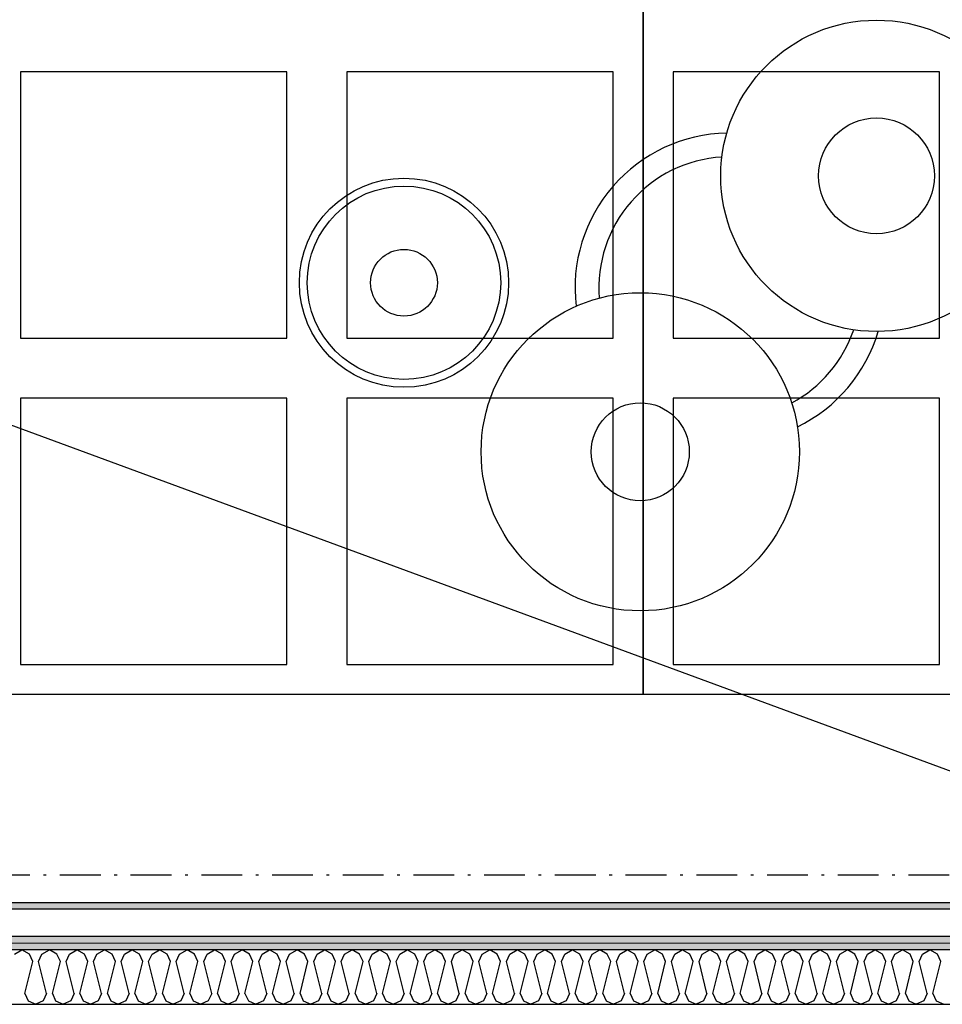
# Model space of a CAD drawing. Header units: millimetres. Extents: x -173281 to 144469, y -85977 to 83288.
# Tile 69 of 88: x -71052 to -69356, y -38987 to -37176. Entities that reach past the tile are written whole.
import ezdxf
from ezdxf.enums import TextEntityAlignment as Align

# ---------------------------------------------------------------- set-up
doc = ezdxf.new("R2010")
doc.units = ezdxf.units.MM
doc.header["$LTSCALE"] = 0.5
doc.header["$MEASUREMENT"] = 0
doc.linetypes.add('Over snittplan', pattern=[260, 150, -50, 10, -50])
doc.linetypes.add('PLINE', pattern=[0])
for name, color, linetype in [('232- Ikke-bærende yttervegger (Skravur)(Nye konstruksjoner)', 7, 'Continuous'), ('232- Ikke-bærende yttervegger(Nye konstruksjoner)', 7, 'Continuous'), ('24-- Innervegger (Skravur)(Nye konstruksjoner)', 7, 'Continuous'), ('24-- Innervegger(Nye konstruksjoner)', 7, 'Continuous'), ('253- Oppforet gulv_ påstøp(Nye konstruksjoner)', 7, 'Continuous'), ('256- Faste himlinger og overflatebehandling(Nye konstruksjoner)', 7, 'Continuous'), ('68-- Inventar (løst)(Nye konstruksjoner)', 7, 'Continuous'), ('862- M___Nettoareal(Nye konstruksjoner)', 7, 'Continuous'), ('862- M___Nettoareal(Polylinje)(Nye konstruksjoner)', 7, 'Continuous'), ('862- M___Nettoareal(Tekst)(Nye konstruksjoner)', 7, 'Continuous')]:
    doc.layers.add(name, color=color, linetype=linetype)
doc.layers.add('236- Innvendig kledning og overflate(Nye konstruksjoner)', color=7, linetype='Continuous', lineweight=0)
doc.styles.add('GENERATED_STYLE_1', font='arial.ttf')
pattern_1 = [(180, (0, 0), (0, 86.60254), [0, -50]), (180, (-25, -43.3), (0, 86.60254), [0, -50])]

# ---------------------------------------------------------------- blocks, each defined once
blk = doc.blocks.new('Musikkrom_A-135_1', base_point=(-73219, -33558.4))
at = {"layer": '862- M___Nettoareal(Polylinje)(Nye konstruksjoner)', "flags": 128}
blk.add_lwpolyline([(-77605.7, -31721.9), (-77588.2, -31721.9), (-77578.2, -31731.9), (-77578.2, -31901.9), (-77588.2, -31911.9), (-77605.7, -31911.9), (-77605.7, -35321.9), (-77588.2, -35321.9), (-77578.2, -35331.9), (-77578.2, -35501.9), (-77588.2, -35511.9), (-77605.7, -35511.9), (-77605.7, -38799.4), (-76398.2, -38799.4), (-68823.2, -38799.4), (-68823.2, -28446.9), (-77605.7, -28446.9)], close=True, dxfattribs=at)
at = {"layer": '862- M___Nettoareal(Tekst)(Nye konstruksjoner)', "style": 'GENERATED_STYLE_1'}
for tag, height, p in [('DUMMY_862', 150, (-73336.8, -33061.2)), ('ROOM_NAME', 150, (-73336.8, -34089.8)), ('DUMMY_861', 100, (-73494, -33689.6)), ('ROOM_NUMBER', 100, (-73494, -34078.4)), ('DUMMY_863', 100, (-73101.1, -34055.6))]:
    blk.add_attdef(tag, text='', height=height, rotation=90, dxfattribs=at).set_placement(p, align=Align.TOP_LEFT)
blk = doc.blocks.new('*X1482')
at = {"layer": '24-- Innervegger (Skravur)(Nye konstruksjoner)', "linetype": 'PLINE'}
for p, q in [((-71061.8, -38894.6), (-71048, -38886.9)), ((-71034.2, -38894.6), (-71048, -38886.9)), ((-71028, -38908.2), (-71034.2, -38894.6)), ((-71017.4, -38908.2), (-71011.2, -38894.6)), ((-71011.2, -38894.6), (-70997.4, -38886.9)), ((-70983.6, -38894.6), (-70997.4, -38886.9)), ((-70977.4, -38908.2), (-70983.6, -38894.6)), ((-70966.8, -38908.2), (-70960.7, -38894.6)), ((-70960.7, -38894.6), (-70946.8, -38886.9)), ((-70933, -38894.6), (-70946.8, -38886.9)), ((-70926.9, -38908.2), (-70933, -38894.6)), ((-70916.2, -38908.2), (-70910.1, -38894.6)), ((-70910.1, -38894.6), (-70896.3, -38886.9)), ((-70882.4, -38894.6), (-70896.3, -38886.9)), ((-70876.3, -38908.2), (-70882.4, -38894.6)), ((-70865.6, -38908.2), (-70859.5, -38894.6)), ((-70859.5, -38894.6), (-70845.7, -38886.9)), ((-70831.9, -38894.6), (-70845.7, -38886.9)), ((-70825.7, -38908.2), (-70831.9, -38894.6)), ((-70815.1, -38908.2), (-70808.9, -38894.6)), ((-70808.9, -38894.6), (-70795.1, -38886.9)), ((-70781.3, -38894.6), (-70795.1, -38886.9)), ((-70775.1, -38908.2), (-70781.3, -38894.6)), ((-70764.5, -38908.2), (-70758.3, -38894.6)), ((-70758.3, -38894.6), (-70744.5, -38886.9)), ((-70730.7, -38894.6), (-70744.5, -38886.9)), ((-70724.5, -38908.2), (-70730.7, -38894.6)), ((-70713.9, -38908.2), (-70707.7, -38894.6)), ((-70707.7, -38894.6), (-70693.9, -38886.9)), ((-70680.1, -38894.6), (-70693.9, -38886.9)), ((-70673.9, -38908.2), (-70680.1, -38894.6)), ((-70663.3, -38908.2), (-70657.1, -38894.6)), ((-70657.1, -38894.6), (-70643.3, -38886.9)), ((-70629.5, -38894.6), (-70643.3, -38886.9)), ((-70623.3, -38908.2), (-70629.5, -38894.6)), ((-70612.7, -38908.2), (-70606.6, -38894.6)), ((-70606.6, -38894.6), (-70592.7, -38886.9)), ((-70578.9, -38894.6), (-70592.7, -38886.9)), ((-70572.8, -38908.2), (-70578.9, -38894.6)), ((-70562.1, -38908.2), (-70556, -38894.6)), ((-70556, -38894.6), (-70542.2, -38886.9)), ((-70528.3, -38894.6), (-70542.2, -38886.9)), ((-70522.2, -38908.2), (-70528.3, -38894.6)), ((-70511.5, -38908.2), (-70505.4, -38894.6)), ((-70505.4, -38894.6), (-70491.6, -38886.9)), ((-70477.8, -38894.6), (-70491.6, -38886.9)), ((-70471.6, -38908.2), (-70477.8, -38894.6)), ((-70461, -38908.2), (-70454.8, -38894.6)), ((-70454.8, -38894.6), (-70441, -38886.9)), ((-70427.2, -38894.6), (-70441, -38886.9)), ((-70421, -38908.2), (-70427.2, -38894.6)), ((-70410.4, -38908.2), (-70404.2, -38894.6)), ((-70404.2, -38894.6), (-70390.4, -38886.9)), ((-70376.6, -38894.6), (-70390.4, -38886.9)), ((-70370.4, -38908.2), (-70376.6, -38894.6)), ((-70359.8, -38908.2), (-70353.6, -38894.6)), ((-70353.6, -38894.6), (-70339.8, -38886.9)), ((-70326, -38894.6), (-70339.8, -38886.9)), ((-70319.8, -38908.2), (-70326, -38894.6)), ((-70309.2, -38908.2), (-70303, -38894.6)), ((-70303, -38894.6), (-70289.2, -38886.9)), ((-70275.4, -38894.6), (-70289.2, -38886.9)), ((-70269.2, -38908.2), (-70275.4, -38894.6)), ((-70258.6, -38908.2), (-70252.5, -38894.6)), ((-70252.5, -38894.6), (-70238.6, -38886.9)), ((-70224.8, -38894.6), (-70238.6, -38886.9)), ((-70218.7, -38908.2), (-70224.8, -38894.6)), ((-70208, -38908.2), (-70201.9, -38894.6)), ((-70201.9, -38894.6), (-70188.1, -38886.9)), ((-70174.2, -38894.6), (-70188.1, -38886.9)), ((-70168.1, -38908.2), (-70174.2, -38894.6)), ((-70157.4, -38908.2), (-70151.3, -38894.6)), ((-70151.3, -38894.6), (-70137.5, -38886.9)), ((-70123.7, -38894.6), (-70137.5, -38886.9)), ((-70117.5, -38908.2), (-70123.7, -38894.6)), ((-70106.9, -38908.2), (-70100.7, -38894.6)), ((-70100.7, -38894.6), (-70086.9, -38886.9)), ((-70073.1, -38894.6), (-70086.9, -38886.9)), ((-70066.9, -38908.2), (-70073.1, -38894.6)), ((-70056.3, -38908.2), (-70050.1, -38894.6)), ((-70050.1, -38894.6), (-70036.3, -38886.9)), ((-70022.5, -38894.6), (-70036.3, -38886.9)), ((-70016.3, -38908.2), (-70022.5, -38894.6)), ((-70005.7, -38908.2), (-69999.5, -38894.6)), ((-69999.5, -38894.6), (-69985.7, -38886.9)), ((-69971.9, -38894.6), (-69985.7, -38886.9)), ((-69965.7, -38908.2), (-69971.9, -38894.6)), ((-69955.1, -38908.2), (-69948.9, -38894.6)), ((-69948.9, -38894.6), (-69935.1, -38886.9)), ((-69921.3, -38894.6), (-69935.1, -38886.9)), ((-69915.1, -38908.2), (-69921.3, -38894.6)), ((-69904.5, -38908.2), (-69898.4, -38894.6)), ((-69898.4, -38894.6), (-69884.5, -38886.9)), ((-69870.7, -38894.6), (-69884.5, -38886.9)), ((-69864.6, -38908.2), (-69870.7, -38894.6)), ((-69853.9, -38908.2), (-69847.8, -38894.6)), ((-69847.8, -38894.6), (-69834, -38886.9)), ((-69820.1, -38894.6), (-69834, -38886.9)), ((-69814, -38908.2), (-69820.1, -38894.6)), ((-69803.3, -38908.2), (-69797.2, -38894.6)), ((-69797.2, -38894.6), (-69783.4, -38886.9)), ((-69769.6, -38894.6), (-69783.4, -38886.9)), ((-69763.4, -38908.2), (-69769.6, -38894.6)), ((-69752.8, -38908.2), (-69746.6, -38894.6)), ((-69746.6, -38894.6), (-69732.8, -38886.9)), ((-69719, -38894.6), (-69732.8, -38886.9)), ((-69712.8, -38908.2), (-69719, -38894.6)), ((-69702.2, -38908.2), (-69696, -38894.6)), ((-69696, -38894.6), (-69682.2, -38886.9)), ((-69668.4, -38894.6), (-69682.2, -38886.9)), ((-69662.2, -38908.2), (-69668.4, -38894.6)), ((-69651.6, -38908.2), (-69645.4, -38894.6)), ((-69645.4, -38894.6), (-69631.6, -38886.9)), ((-69617.8, -38894.6), (-69631.6, -38886.9)), ((-69611.6, -38908.2), (-69617.8, -38894.6)), ((-69601, -38908.2), (-69594.8, -38894.6)), ((-69594.8, -38894.6), (-69581, -38886.9)), ((-69567.2, -38894.6), (-69581, -38886.9)), ((-69561, -38908.2), (-69567.2, -38894.6)), ((-69550.4, -38908.2), (-69544.2, -38894.6)), ((-69544.2, -38894.6), (-69530.4, -38886.9)), ((-69516.6, -38894.6), (-69530.4, -38886.9)), ((-69510.5, -38908.2), (-69516.6, -38894.6)), ((-69499.8, -38908.2), (-69493.7, -38894.6)), ((-69493.7, -38894.6), (-69479.8, -38886.9)), ((-69466, -38894.6), (-69479.8, -38886.9)), ((-69459.9, -38908.2), (-69466, -38894.6)), ((-69449.2, -38908.2), (-69443.1, -38894.6)), ((-69443.1, -38894.6), (-69429.3, -38886.9)), ((-69415.4, -38894.6), (-69429.3, -38886.9)), ((-69409.3, -38908.2), (-69415.4, -38894.6)), ((-69398.7, -38908.2), (-69392.5, -38894.6)), ((-69392.5, -38894.6), (-69378.7, -38886.9)), ((-69364.9, -38894.6), (-69378.7, -38886.9)), ((-69358.7, -38908.2), (-69364.9, -38894.6)), ((-71042.7, -38966.8), (-71028, -38908.2)), ((-71002.7, -38966.8), (-71017.4, -38908.2)), ((-70992.1, -38966.8), (-70977.4, -38908.2)), ((-70952.2, -38966.8), (-70966.8, -38908.2)), ((-70941.5, -38966.8), (-70926.9, -38908.2)), ((-70901.6, -38966.8), (-70916.2, -38908.2)), ((-70890.9, -38966.8), (-70876.3, -38908.2)), ((-70851, -38966.8), (-70865.6, -38908.2)), ((-70840.4, -38966.8), (-70825.7, -38908.2)), ((-70800.4, -38966.8), (-70815.1, -38908.2)), ((-70789.8, -38966.8), (-70775.1, -38908.2)), ((-70749.8, -38966.8), (-70764.5, -38908.2)), ((-70739.2, -38966.8), (-70724.5, -38908.2)), ((-70699.2, -38966.8), (-70713.9, -38908.2)), ((-70688.6, -38966.8), (-70673.9, -38908.2)), ((-70648.6, -38966.8), (-70663.3, -38908.2)), ((-70638, -38966.8), (-70623.3, -38908.2)), ((-70598.1, -38966.8), (-70612.7, -38908.2)), ((-70587.4, -38966.8), (-70572.8, -38908.2)), ((-70547.5, -38966.8), (-70562.1, -38908.2)), ((-70536.8, -38966.8), (-70522.2, -38908.2)), ((-70496.9, -38966.8), (-70511.5, -38908.2)), ((-70486.3, -38966.8), (-70471.6, -38908.2)), ((-70446.3, -38966.8), (-70461, -38908.2)), ((-70435.7, -38966.8), (-70421, -38908.2)), ((-70395.7, -38966.8), (-70410.4, -38908.2)), ((-70385.1, -38966.8), (-70370.4, -38908.2)), ((-70345.1, -38966.8), (-70359.8, -38908.2)), ((-70334.5, -38966.8), (-70319.8, -38908.2)), ((-70294.5, -38966.8), (-70309.2, -38908.2)), ((-70283.9, -38966.8), (-70269.2, -38908.2)), ((-70244, -38966.8), (-70258.6, -38908.2)), ((-70233.3, -38966.8), (-70218.7, -38908.2)), ((-70193.4, -38966.8), (-70208, -38908.2)), ((-70182.7, -38966.8), (-70168.1, -38908.2)), ((-70142.8, -38966.8), (-70157.4, -38908.2)), ((-70132.2, -38966.8), (-70117.5, -38908.2)), ((-70092.2, -38966.8), (-70106.9, -38908.2)), ((-70081.6, -38966.8), (-70066.9, -38908.2)), ((-70041.6, -38966.8), (-70056.3, -38908.2)), ((-70031, -38966.8), (-70016.3, -38908.2)), ((-69991, -38966.8), (-70005.7, -38908.2)), ((-69980.4, -38966.8), (-69965.7, -38908.2)), ((-69940.4, -38966.8), (-69955.1, -38908.2)), ((-69929.8, -38966.8), (-69915.1, -38908.2)), ((-69889.9, -38966.8), (-69904.5, -38908.2)), ((-69879.2, -38966.8), (-69864.6, -38908.2)), ((-69839.3, -38966.8), (-69853.9, -38908.2)), ((-69828.6, -38966.8), (-69814, -38908.2)), ((-69788.7, -38966.8), (-69803.3, -38908.2)), ((-69778.1, -38966.8), (-69763.4, -38908.2)), ((-69738.1, -38966.8), (-69752.8, -38908.2)), ((-69727.5, -38966.8), (-69712.8, -38908.2)), ((-69687.5, -38966.8), (-69702.2, -38908.2)), ((-69676.9, -38966.8), (-69662.2, -38908.2)), ((-69636.9, -38966.8), (-69651.6, -38908.2)), ((-69626.3, -38966.8), (-69611.6, -38908.2)), ((-69586.3, -38966.8), (-69601, -38908.2)), ((-69575.7, -38966.8), (-69561, -38908.2)), ((-69535.7, -38966.8), (-69550.4, -38908.2)), ((-69525.1, -38966.8), (-69510.5, -38908.2)), ((-69485.2, -38966.8), (-69499.8, -38908.2)), ((-69474.5, -38966.8), (-69459.9, -38908.2)), ((-69434.6, -38966.8), (-69449.2, -38908.2)), ((-69423.9, -38966.8), (-69409.3, -38908.2)), ((-69384, -38966.8), (-69398.7, -38908.2)), ((-69373.4, -38966.8), (-69358.7, -38908.2)), ((-71042.7, -38966.8), (-71036.5, -38980.4)), ((-71002.7, -38966.8), (-71008.9, -38980.4)), ((-70992.1, -38966.8), (-70986, -38980.4)), ((-70952.2, -38966.8), (-70958.3, -38980.4)), ((-70941.5, -38966.8), (-70935.4, -38980.4)), ((-70901.6, -38966.8), (-70907.7, -38980.4)), ((-70890.9, -38966.8), (-70884.8, -38980.4)), ((-70851, -38966.8), (-70857.1, -38980.4)), ((-70840.4, -38966.8), (-70834.2, -38980.4)), ((-70800.4, -38966.8), (-70806.6, -38980.4)), ((-70789.8, -38966.8), (-70783.6, -38980.4)), ((-70749.8, -38966.8), (-70756, -38980.4)), ((-70739.2, -38966.8), (-70733, -38980.4)), ((-70699.2, -38966.8), (-70705.4, -38980.4)), ((-70688.6, -38966.8), (-70682.4, -38980.4)), ((-70648.6, -38966.8), (-70654.8, -38980.4)), ((-70638, -38966.8), (-70631.8, -38980.4)), ((-70598.1, -38966.8), (-70604.2, -38980.4)), ((-70587.4, -38966.8), (-70581.3, -38980.4)), ((-70547.5, -38966.8), (-70553.6, -38980.4)), ((-70536.8, -38966.8), (-70530.7, -38980.4)), ((-70496.9, -38966.8), (-70503, -38980.4)), ((-70486.3, -38966.8), (-70480.1, -38980.4)), ((-70446.3, -38966.8), (-70452.5, -38980.4)), ((-70435.7, -38966.8), (-70429.5, -38980.4)), ((-70395.7, -38966.8), (-70401.9, -38980.4)), ((-70385.1, -38966.8), (-70378.9, -38980.4)), ((-70345.1, -38966.8), (-70351.3, -38980.4)), ((-70334.5, -38966.8), (-70328.3, -38980.4)), ((-70294.5, -38966.8), (-70300.7, -38980.4)), ((-70283.9, -38966.8), (-70277.7, -38980.4)), ((-70244, -38966.8), (-70250.1, -38980.4)), ((-70233.3, -38966.8), (-70227.2, -38980.4)), ((-70193.4, -38966.8), (-70199.5, -38980.4)), ((-70182.7, -38966.8), (-70176.6, -38980.4)), ((-70142.8, -38966.8), (-70148.9, -38980.4)), ((-70132.2, -38966.8), (-70126, -38980.4)), ((-70092.2, -38966.8), (-70098.4, -38980.4)), ((-70081.6, -38966.8), (-70075.4, -38980.4)), ((-70041.6, -38966.8), (-70047.8, -38980.4)), ((-70031, -38966.8), (-70024.8, -38980.4)), ((-69991, -38966.8), (-69997.2, -38980.4)), ((-69980.4, -38966.8), (-69974.2, -38980.4)), ((-69940.4, -38966.8), (-69946.6, -38980.4)), ((-69929.8, -38966.8), (-69923.6, -38980.4)), ((-69889.9, -38966.8), (-69896, -38980.4)), ((-69879.2, -38966.8), (-69873.1, -38980.4)), ((-69839.3, -38966.8), (-69845.4, -38980.4)), ((-69828.6, -38966.8), (-69822.5, -38980.4)), ((-69788.7, -38966.8), (-69794.8, -38980.4)), ((-69778.1, -38966.8), (-69771.9, -38980.4)), ((-69738.1, -38966.8), (-69744.3, -38980.4)), ((-69727.5, -38966.8), (-69721.3, -38980.4)), ((-69687.5, -38966.8), (-69693.7, -38980.4)), ((-69676.9, -38966.8), (-69670.7, -38980.4)), ((-69636.9, -38966.8), (-69643.1, -38980.4)), ((-69626.3, -38966.8), (-69620.1, -38980.4)), ((-69586.3, -38966.8), (-69592.5, -38980.4)), ((-69575.7, -38966.8), (-69569.5, -38980.4)), ((-69535.7, -38966.8), (-69541.9, -38980.4)), ((-69525.1, -38966.8), (-69519, -38980.4)), ((-69485.2, -38966.8), (-69491.3, -38980.4)), ((-69474.5, -38966.8), (-69468.4, -38980.4)), ((-69434.6, -38966.8), (-69440.7, -38980.4)), ((-69423.9, -38966.8), (-69417.8, -38980.4)), ((-69384, -38966.8), (-69390.2, -38980.4)), ((-69373.4, -38966.8), (-69367.2, -38980.4)), ((-71036.5, -38980.4), (-71022.7, -38986.9)), ((-71008.9, -38980.4), (-71022.7, -38986.9)), ((-70986, -38980.4), (-70972.1, -38986.9)), ((-70958.3, -38980.4), (-70972.1, -38986.9)), ((-70935.4, -38980.4), (-70921.5, -38986.9)), ((-70907.7, -38980.4), (-70921.5, -38986.9)), ((-70884.8, -38980.4), (-70871, -38986.9)), ((-70857.1, -38980.4), (-70871, -38986.9)), ((-70834.2, -38980.4), (-70820.4, -38986.9)), ((-70806.6, -38980.4), (-70820.4, -38986.9)), ((-70783.6, -38980.4), (-70769.8, -38986.9)), ((-70756, -38980.4), (-70769.8, -38986.9)), ((-70733, -38980.4), (-70719.2, -38986.9)), ((-70705.4, -38980.4), (-70719.2, -38986.9)), ((-70682.4, -38980.4), (-70668.6, -38986.9)), ((-70654.8, -38980.4), (-70668.6, -38986.9)), ((-70631.8, -38980.4), (-70618, -38986.9)), ((-70604.2, -38980.4), (-70618, -38986.9)), ((-70581.3, -38980.4), (-70567.4, -38986.9)), ((-70553.6, -38980.4), (-70567.4, -38986.9)), ((-70530.7, -38980.4), (-70516.9, -38986.9)), ((-70503, -38980.4), (-70516.9, -38986.9)), ((-70480.1, -38980.4), (-70466.3, -38986.9)), ((-70452.5, -38980.4), (-70466.3, -38986.9)), ((-70429.5, -38980.4), (-70415.7, -38986.9)), ((-70401.9, -38980.4), (-70415.7, -38986.9)), ((-70378.9, -38980.4), (-70365.1, -38986.9)), ((-70351.3, -38980.4), (-70365.1, -38986.9)), ((-70328.3, -38980.4), (-70314.5, -38986.9)), ((-70300.7, -38980.4), (-70314.5, -38986.9)), ((-70277.7, -38980.4), (-70263.9, -38986.9)), ((-70250.1, -38980.4), (-70263.9, -38986.9)), ((-70227.2, -38980.4), (-70213.3, -38986.9)), ((-70199.5, -38980.4), (-70213.3, -38986.9)), ((-70176.6, -38980.4), (-70162.8, -38986.9)), ((-70148.9, -38980.4), (-70162.8, -38986.9)), ((-70126, -38980.4), (-70112.2, -38986.9)), ((-70098.4, -38980.4), (-70112.2, -38986.9)), ((-70075.4, -38980.4), (-70061.6, -38986.9)), ((-70047.8, -38980.4), (-70061.6, -38986.9)), ((-70024.8, -38980.4), (-70011, -38986.9)), ((-69997.2, -38980.4), (-70011, -38986.9)), ((-69974.2, -38980.4), (-69960.4, -38986.9)), ((-69946.6, -38980.4), (-69960.4, -38986.9)), ((-69923.6, -38980.4), (-69909.8, -38986.9)), ((-69896, -38980.4), (-69909.8, -38986.9)), ((-69873.1, -38980.4), (-69859.2, -38986.9)), ((-69845.4, -38980.4), (-69859.2, -38986.9)), ((-69822.5, -38980.4), (-69808.7, -38986.9)), ((-69794.8, -38980.4), (-69808.7, -38986.9)), ((-69771.9, -38980.4), (-69758.1, -38986.9)), ((-69744.3, -38980.4), (-69758.1, -38986.9)), ((-69721.3, -38980.4), (-69707.5, -38986.9)), ((-69693.7, -38980.4), (-69707.5, -38986.9)), ((-69670.7, -38980.4), (-69656.9, -38986.9)), ((-69643.1, -38980.4), (-69656.9, -38986.9)), ((-69620.1, -38980.4), (-69606.3, -38986.9)), ((-69592.5, -38980.4), (-69606.3, -38986.9)), ((-69569.5, -38980.4), (-69555.7, -38986.9)), ((-69541.9, -38980.4), (-69555.7, -38986.9)), ((-69519, -38980.4), (-69505.1, -38986.9)), ((-69491.3, -38980.4), (-69505.1, -38986.9)), ((-69468.4, -38980.4), (-69454.6, -38986.9)), ((-69440.7, -38980.4), (-69454.6, -38986.9)), ((-69417.8, -38980.4), (-69404, -38986.9)), ((-69390.2, -38980.4), (-69404, -38986.9)), ((-69367.2, -38980.4), (-69353.4, -38986.9))]:
    blk.add_line(p, q, dxfattribs=at)

msp = doc.modelspace()

# ---------------------------------------------------------------- hatches: boundary and pattern name
at = {"layer": '232- Ikke-bærende yttervegger (Skravur)(Nye konstruksjoner)', "linetype": 'Continuous'}
h = msp.add_hatch(dxfattribs=at)
h.set_pattern_fill('Gips', color=256, style=0, pattern_type=2)
h.set_pattern_definition(pattern_1)
h.paths.add_polyline_path([(-68823.2, -38799.4), (-76398.2, -38799.4), (-76398.2, -38811.9), (-68823.2, -38811.9)])
at = {"layer": '24-- Innervegger (Skravur)(Nye konstruksjoner)', "linetype": 'Continuous'}
h = msp.add_hatch(dxfattribs=at)
h.set_pattern_fill('Gips', color=256, style=0, pattern_type=2)
h.set_pattern_definition(pattern_1)
h.paths.add_polyline_path([(-68823.2, -38861.9), (-76398.2, -38861.9), (-76398.2, -38874.4), (-68823.2, -38874.4)])
h = msp.add_hatch(dxfattribs=at)
h.set_pattern_fill('Gips', color=256, style=0, pattern_type=2)
h.set_pattern_definition(pattern_1)
h.paths.add_polyline_path([(-68810.7, -38874.4), (-76398.2, -38874.4), (-76398.2, -38886.9), (-68810.7, -38886.9)])

# ---------------------------------------------------------------- linework, layer by layer
at = {"layer": '232- Ikke-bærende yttervegger(Nye konstruksjoner)', "linetype": 'PLINE'}
msp.add_line((-68823.2, -38811.9), (-76398.2, -38811.9), dxfattribs=at)
at = {"layer": '232- Ikke-bærende yttervegger(Nye konstruksjoner)', "linetype": 'PLINE', "flags": 128}
msp.add_lwpolyline([(-76398.2, -38861.9), (-68823.2, -38861.9)], dxfattribs=at)
at = {"layer": '236- Innvendig kledning og overflate(Nye konstruksjoner)', "linetype": 'PLINE'}
msp.add_line((-68810.7, -38874.4), (-76398.2, -38874.4), dxfattribs=at)
at = {"layer": '236- Innvendig kledning og overflate(Nye konstruksjoner)', "linetype": 'PLINE', "flags": 128}
for points in [[(-68823.2, -38799.4), (-76398.2, -38799.4)], [(-68823.2, -38861.9), (-76398.2, -38861.9)]]:
    msp.add_lwpolyline(points, dxfattribs=at)
at = {"layer": '24-- Innervegger(Nye konstruksjoner)', "linetype": 'PLINE'}
msp.add_line((-68798.2, -38886.9), (-76398.2, -38886.9), dxfattribs=at)
at = {"layer": '24-- Innervegger(Nye konstruksjoner)', "linetype": 'PLINE', "flags": 128}
msp.add_lwpolyline([(-76398.2, -38986.9), (-68698.2, -38986.9)], dxfattribs=at)
at = {"layer": '253- Oppforet gulv_ påstøp(Nye konstruksjoner)', "linetype": 'PLINE', "flags": 128}
msp.add_lwpolyline([(-68823.2, -38799.4), (-68823.2, -35799.4), (-73323.2, -35799.4), (-73323.2, -38799.4)], close=True, dxfattribs=at)
at = {"layer": '256- Faste himlinger og overflatebehandling(Nye konstruksjoner)', "linetype": 'PLINE'}
msp.add_line((-68823.2, -38749.4), (-77605.7, -35511.9), dxfattribs=at)
for points in [[(-69905.9, -36016.9), (-69905.9, -38416.9), (-71105.9, -38416.9), (-71105.9, -36016.9)], [(-69305.9, -36016.9), (-69305.9, -38416.9), (-69905.9, -38416.9), (-69905.9, -36016.9)], [(-70560.9, -37271.9), (-71050.9, -37271.9), (-71050.9, -37761.9), (-70560.9, -37761.9)], [(-69960.9, -37271.9), (-70450.9, -37271.9), (-70450.9, -37761.9), (-69960.9, -37761.9)], [(-69360.9, -37271.9), (-69850.9, -37271.9), (-69850.9, -37761.9), (-69360.9, -37761.9)], [(-70560.9, -37871.9), (-71050.9, -37871.9), (-71050.9, -38361.9), (-70560.9, -38361.9)], [(-69960.9, -37871.9), (-70450.9, -37871.9), (-70450.9, -38361.9), (-69960.9, -38361.9)], [(-69360.9, -37871.9), (-69850.9, -37871.9), (-69850.9, -38361.9), (-69360.9, -38361.9)]]:
    msp.add_lwpolyline(points, close=True, dxfattribs=at)
at = {"layer": '256- Faste himlinger og overflatebehandling(Nye konstruksjoner)', "linetype": 'Over snittplan', "flags": 128}
msp.add_lwpolyline([(-68823.2, -38749.4), (-77605.7, -38749.4)], dxfattribs=at)
at = {"layer": '68-- Inventar (løst)(Nye konstruksjoner)', "linetype": 'PLINE'}
for centre, radius in [((-69477, -37463.3), 286.3), ((-69477, -37463.3), 106.4), ((-70345.7, -37659.9), 192.3), ((-70345.7, -37659.9), 177.8), ((-70345.7, -37659.9), 61.4), ((-69911.3, -37970.8), 292.5), ((-69911.3, -37970.8), 90.1)]:
    msp.add_circle(centre, radius, dxfattribs=at)
for radius, start, end in [(284.5, 91.1176, 186.8733), (240.6, 93.4541, 184.5535), (240.6, 298.2256, 341.2123), (284.5, 295.9058, 343.5487)]:
    msp.add_arc((-69746.7, -37669), radius, start, end, dxfattribs=at)

# ---------------------------------------------------------------- block references
at = {"layer": '24-- Innervegger(Nye konstruksjoner)'}
msp.add_blockref('*X1482', (0, 0), dxfattribs=at)
at = {"layer": '862- M___Nettoareal(Nye konstruksjoner)', "linetype": 'Continuous'}
msp.add_blockref('Musikkrom_A-135_1', (-73219, -33558.4), dxfattribs=at)

doc.saveas('drawing.dxf')
